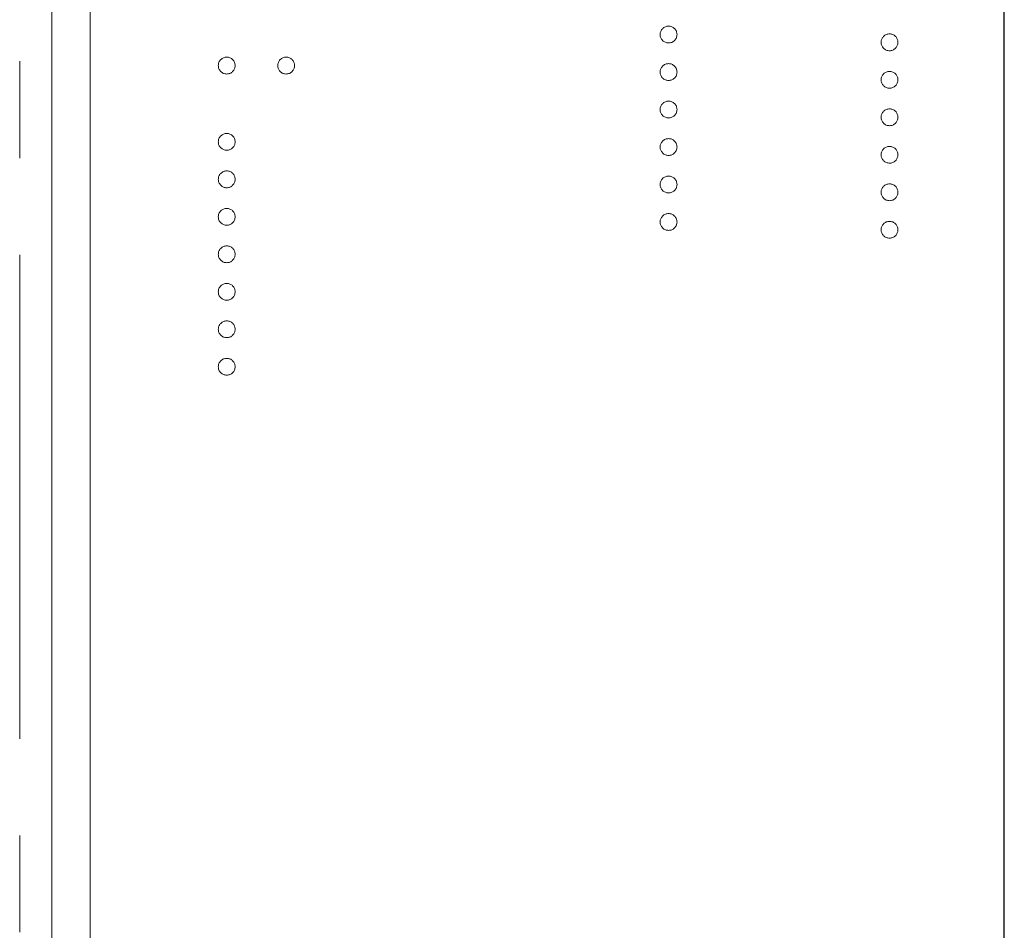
# Model space of a CAD drawing. Header units: millimetres. Extents: x -84 to 512, y -271 to 485.
# Tile 15 of 23: x 82 to 94, y 380 to 392. Entities that reach past the tile are written whole.
import ezdxf

# ---------------------------------------------------------------- set-up
doc = ezdxf.new("R2010")
doc.units = ezdxf.units.MM
doc.linetypes.add('PHANTOM', pattern=[12.7, 6.35, -1.27, 1.27, -1.27, 1.27, -1.27])
doc.layers.add('FOND_DE_PLAN', color=7, linetype='Continuous')

# ---------------------------------------------------------------- blocks, each defined once
blk = doc.blocks.new('SW_CENTERMARKSYMBOL_0')
at = {"layer": 'FOND_DE_PLAN', "color": 0}
blk.add_line((46.173, -167.321), (46.173, 101.814), dxfattribs=at)

msp = doc.modelspace()

# ---------------------------------------------------------------- linework, layer by layer
at = {"color": 8, "linetype": 'PHANTOM', "lineweight": 0}
msp.add_line((81.576, 331.456), (81.576, 412.39), dxfattribs=at)
at = {"color": 7, "linetype": 'Continuous', "lineweight": 15}
for p, q in [((82, 344.39), (82, 412.39)), ((82.5, 402.39), (82.5, 346.39))]:
    msp.add_line(p, q, dxfattribs=at)
for points, knots in [([(89.983, 391.496), (89.983, 391.503), (89.984, 391.518), (89.991, 391.538), (90.001, 391.557), (90.015, 391.574), (90.032, 391.588), (90.051, 391.598), (90.072, 391.605), (90.086, 391.606), (90.093, 391.606)], [0, 0, 0, 0, 0.1277566, 0.2494144, 0.3727965, 0.5001113, 0.6286099, 0.7506434, 0.8737684, 1, 1, 1, 1]), ([(90.093, 391.606), (90.101, 391.606), (90.115, 391.605), (90.136, 391.598), (90.155, 391.588), (90.172, 391.574), (90.186, 391.557), (90.196, 391.538), (90.202, 391.517), (90.203, 391.503), (90.204, 391.496)], [0, 0, 0, 0, 0.129097, 0.252046, 0.373905, 0.5010378, 0.6281707, 0.7513765, 0.872426, 1, 1, 1, 1]), ([(90.093, 391.386), (90.086, 391.386), (90.072, 391.387), (90.051, 391.393), (90.032, 391.404), (90.015, 391.417), (90.001, 391.434), (89.991, 391.453), (89.984, 391.474), (89.983, 391.488), (89.983, 391.496)], [0, 0, 0, 0, 0.126178, 0.248821, 0.37154, 0.499984, 0.627244, 0.749226, 0.872298, 1, 1, 1, 1]), ([(90.204, 391.496), (90.203, 391.488), (90.202, 391.474), (90.196, 391.453), (90.186, 391.434), (90.172, 391.417), (90.155, 391.403), (90.136, 391.393), (90.115, 391.387), (90.101, 391.386), (90.093, 391.386)], [0, 0, 0, 0, 0.127519, 0.249986, 0.371792, 0.49887, 0.625948, 0.748492, 0.870959, 1, 1, 1, 1]), ([(92.883, 391.394), (92.883, 391.401), (92.884, 391.416), (92.891, 391.436), (92.901, 391.456), (92.915, 391.472), (92.932, 391.486), (92.951, 391.497), (92.972, 391.503), (92.986, 391.504), (92.993, 391.504)], [0, 0, 0, 0, 0.1277566, 0.2494144, 0.3727965, 0.5001113, 0.6286099, 0.7506434, 0.8737684, 1, 1, 1, 1]), ([(92.993, 391.504), (93.001, 391.504), (93.015, 391.503), (93.036, 391.497), (93.055, 391.486), (93.072, 391.472), (93.086, 391.456), (93.096, 391.437), (93.102, 391.416), (93.103, 391.401), (93.104, 391.394)], [0, 0, 0, 0, 0.129097, 0.252046, 0.373905, 0.501038, 0.628171, 0.751376, 0.872426, 1, 1, 1, 1]), ([(92.993, 391.284), (92.986, 391.284), (92.972, 391.285), (92.951, 391.291), (92.932, 391.302), (92.915, 391.315), (92.901, 391.332), (92.891, 391.351), (92.884, 391.372), (92.883, 391.387), (92.883, 391.394)], [0, 0, 0, 0, 0.126178, 0.248821, 0.37154, 0.499984, 0.627244, 0.749226, 0.872298, 1, 1, 1, 1]), ([(93.104, 391.394), (93.103, 391.387), (93.102, 391.372), (93.096, 391.351), (93.086, 391.332), (93.072, 391.316), (93.055, 391.302), (93.036, 391.291), (93.015, 391.285), (93.001, 391.284), (92.993, 391.284)], [0, 0, 0, 0, 0.127519, 0.249986, 0.371792, 0.49887, 0.625948, 0.748492, 0.870959, 1, 1, 1, 1]), ([(84.183, 391.089), (84.183, 391.096), (84.184, 391.11), (84.191, 391.131), (84.201, 391.15), (84.215, 391.167), (84.232, 391.181), (84.251, 391.191), (84.272, 391.198), (84.286, 391.199), (84.293, 391.199)], [0, 0, 0, 0, 0.1277566, 0.2494144, 0.3727965, 0.5001113, 0.6286099, 0.7506434, 0.8737684, 1, 1, 1, 1]), ([(84.293, 390.978), (84.286, 390.979), (84.272, 390.98), (84.251, 390.986), (84.232, 390.996), (84.215, 391.01), (84.201, 391.027), (84.191, 391.046), (84.184, 391.067), (84.183, 391.081), (84.183, 391.089)], [0, 0, 0, 0, 0.126178, 0.248821, 0.37154, 0.499984, 0.627244, 0.749226, 0.872298, 1, 1, 1, 1]), ([(84.293, 391.199), (84.301, 391.199), (84.315, 391.198), (84.336, 391.191), (84.355, 391.181), (84.372, 391.167), (84.386, 391.15), (84.396, 391.131), (84.402, 391.11), (84.403, 391.096), (84.404, 391.089)], [0, 0, 0, 0, 0.129097, 0.252046, 0.373905, 0.5010378, 0.6281707, 0.7513765, 0.872426, 1, 1, 1, 1]), ([(84.404, 391.089), (84.403, 391.081), (84.402, 391.067), (84.396, 391.046), (84.386, 391.027), (84.372, 391.01), (84.355, 390.996), (84.336, 390.986), (84.315, 390.98), (84.301, 390.979), (84.293, 390.978)], [0, 0, 0, 0, 0.127519, 0.249986, 0.371792, 0.49887, 0.625948, 0.748492, 0.870959, 1, 1, 1, 1]), ([(84.963, 391.089), (84.964, 391.096), (84.964, 391.11), (84.971, 391.131), (84.981, 391.15), (84.995, 391.167), (85.012, 391.181), (85.031, 391.191), (85.051, 391.198), (85.066, 391.199), (85.073, 391.199)], [0, 0, 0, 0, 0.127574, 0.2486235, 0.3718293, 0.4989622, 0.626095, 0.747954, 0.870903, 1, 1, 1, 1]), ([(85.073, 390.978), (85.066, 390.979), (85.051, 390.98), (85.03, 390.986), (85.012, 390.996), (84.995, 391.01), (84.981, 391.027), (84.97, 391.046), (84.965, 391.067), (84.964, 391.081), (84.963, 391.089)], [0, 0, 0, 0, 0.129041, 0.251508, 0.374052, 0.50113, 0.628208, 0.750014, 0.872481, 1, 1, 1, 1]), ([(85.073, 391.199), (85.081, 391.199), (85.095, 391.198), (85.116, 391.191), (85.135, 391.181), (85.152, 391.167), (85.166, 391.15), (85.176, 391.131), (85.183, 391.11), (85.183, 391.096), (85.184, 391.089)], [0, 0, 0, 0, 0.126257, 0.2494068, 0.3714648, 0.4988052, 0.6271285, 0.7505355, 0.8722177, 1, 1, 1, 1]), ([(85.184, 391.089), (85.183, 391.081), (85.182, 391.067), (85.177, 391.046), (85.166, 391.027), (85.152, 391.01), (85.135, 390.996), (85.116, 390.986), (85.095, 390.98), (85.081, 390.979), (85.073, 390.978)], [0, 0, 0, 0, 0.127519, 0.249986, 0.371792, 0.49887, 0.625948, 0.748492, 0.870959, 1, 1, 1, 1]), ([(89.983, 391.004), (89.983, 391.011), (89.984, 391.026), (89.991, 391.046), (90.001, 391.065), (90.015, 391.082), (90.032, 391.096), (90.051, 391.107), (90.072, 391.113), (90.086, 391.114), (90.093, 391.114)], [0, 0, 0, 0, 0.1277566, 0.2494144, 0.3727965, 0.5001113, 0.6286099, 0.7506434, 0.8737684, 1, 1, 1, 1]), ([(90.093, 391.114), (90.101, 391.114), (90.115, 391.113), (90.136, 391.107), (90.155, 391.096), (90.172, 391.082), (90.186, 391.065), (90.196, 391.046), (90.202, 391.026), (90.203, 391.011), (90.204, 391.004)], [0, 0, 0, 0, 0.129097, 0.252046, 0.373905, 0.5010378, 0.6281707, 0.7513765, 0.872426, 1, 1, 1, 1]), ([(90.093, 390.894), (90.086, 390.894), (90.072, 390.895), (90.051, 390.901), (90.032, 390.912), (90.015, 390.925), (90.001, 390.942), (89.991, 390.961), (89.984, 390.982), (89.983, 390.997), (89.983, 391.004)], [0, 0, 0, 0, 0.126178, 0.248821, 0.37154, 0.499984, 0.627244, 0.749226, 0.872298, 1, 1, 1, 1]), ([(90.204, 391.004), (90.203, 390.997), (90.202, 390.982), (90.196, 390.961), (90.186, 390.942), (90.172, 390.925), (90.155, 390.912), (90.136, 390.901), (90.115, 390.895), (90.101, 390.894), (90.093, 390.894)], [0, 0, 0, 0, 0.127519, 0.249986, 0.371792, 0.49887, 0.625948, 0.748492, 0.870959, 1, 1, 1, 1]), ([(92.883, 390.902), (92.883, 390.91), (92.884, 390.924), (92.891, 390.945), (92.901, 390.964), (92.915, 390.981), (92.932, 390.994), (92.951, 391.005), (92.972, 391.011), (92.986, 391.012), (92.993, 391.012)], [0, 0, 0, 0, 0.1277566, 0.2494144, 0.3727965, 0.5001113, 0.6286099, 0.7506434, 0.8737684, 1, 1, 1, 1]), ([(92.993, 391.012), (93.001, 391.012), (93.015, 391.011), (93.036, 391.005), (93.055, 390.995), (93.072, 390.981), (93.086, 390.964), (93.096, 390.945), (93.102, 390.924), (93.103, 390.91), (93.104, 390.902)], [0, 0, 0, 0, 0.129097, 0.252046, 0.373905, 0.501038, 0.628171, 0.751376, 0.872426, 1, 1, 1, 1]), ([(92.993, 390.792), (92.986, 390.792), (92.972, 390.793), (92.951, 390.799), (92.932, 390.81), (92.915, 390.824), (92.901, 390.841), (92.891, 390.859), (92.884, 390.88), (92.883, 390.895), (92.883, 390.902)], [0, 0, 0, 0, 0.126178, 0.248821, 0.37154, 0.499984, 0.627244, 0.749226, 0.872298, 1, 1, 1, 1]), ([(93.104, 390.902), (93.103, 390.895), (93.102, 390.88), (93.096, 390.859), (93.086, 390.841), (93.072, 390.824), (93.055, 390.81), (93.036, 390.799), (93.015, 390.793), (93.001, 390.792), (92.993, 390.792)], [0, 0, 0, 0, 0.127519, 0.249986, 0.371792, 0.49887, 0.625948, 0.748492, 0.870959, 1, 1, 1, 1]), ([(89.983, 390.512), (89.983, 390.519), (89.984, 390.534), (89.991, 390.555), (90.001, 390.574), (90.015, 390.591), (90.032, 390.604), (90.051, 390.615), (90.072, 390.621), (90.086, 390.622), (90.093, 390.622)], [0, 0, 0, 0, 0.1277566, 0.2494144, 0.3727965, 0.5001113, 0.6286099, 0.7506434, 0.8737684, 1, 1, 1, 1]), ([(90.093, 390.622), (90.101, 390.622), (90.115, 390.621), (90.136, 390.615), (90.155, 390.604), (90.172, 390.59), (90.186, 390.574), (90.196, 390.555), (90.202, 390.534), (90.203, 390.519), (90.204, 390.512)], [0, 0, 0, 0, 0.129097, 0.252046, 0.373905, 0.5010378, 0.6281707, 0.7513765, 0.872426, 1, 1, 1, 1]), ([(90.093, 390.402), (90.086, 390.402), (90.072, 390.403), (90.051, 390.409), (90.032, 390.42), (90.015, 390.434), (90.001, 390.45), (89.991, 390.469), (89.984, 390.49), (89.983, 390.505), (89.983, 390.512)], [0, 0, 0, 0, 0.126178, 0.248821, 0.37154, 0.499984, 0.627244, 0.749226, 0.872298, 1, 1, 1, 1]), ([(90.204, 390.512), (90.203, 390.505), (90.202, 390.49), (90.196, 390.469), (90.186, 390.45), (90.172, 390.434), (90.155, 390.42), (90.136, 390.409), (90.115, 390.403), (90.101, 390.402), (90.093, 390.402)], [0, 0, 0, 0, 0.127519, 0.249986, 0.371792, 0.49887, 0.625948, 0.748492, 0.870959, 1, 1, 1, 1]), ([(92.883, 390.41), (92.883, 390.418), (92.884, 390.432), (92.891, 390.453), (92.901, 390.472), (92.915, 390.489), (92.932, 390.503), (92.951, 390.513), (92.972, 390.519), (92.986, 390.52), (92.993, 390.521)], [0, 0, 0, 0, 0.1277566, 0.2494144, 0.3727965, 0.5001113, 0.6286099, 0.7506434, 0.8737684, 1, 1, 1, 1]), ([(92.993, 390.521), (93.001, 390.52), (93.015, 390.519), (93.036, 390.513), (93.055, 390.503), (93.072, 390.489), (93.086, 390.472), (93.096, 390.453), (93.102, 390.432), (93.103, 390.418), (93.104, 390.41)], [0, 0, 0, 0, 0.129097, 0.252046, 0.373905, 0.501038, 0.628171, 0.751376, 0.872426, 1, 1, 1, 1]), ([(92.993, 390.3), (92.986, 390.3), (92.972, 390.301), (92.951, 390.307), (92.932, 390.318), (92.915, 390.332), (92.901, 390.349), (92.891, 390.368), (92.884, 390.388), (92.883, 390.403), (92.883, 390.41)], [0, 0, 0, 0, 0.126178, 0.248821, 0.37154, 0.499984, 0.627244, 0.749226, 0.872298, 1, 1, 1, 1]), ([(93.104, 390.41), (93.103, 390.403), (93.102, 390.388), (93.096, 390.368), (93.086, 390.349), (93.072, 390.332), (93.055, 390.318), (93.036, 390.307), (93.015, 390.301), (93.001, 390.3), (92.993, 390.3)], [0, 0, 0, 0, 0.127519, 0.249986, 0.371792, 0.49887, 0.625948, 0.748492, 0.870959, 1, 1, 1, 1]), ([(84.183, 390.088), (84.183, 390.095), (84.184, 390.11), (84.191, 390.131), (84.201, 390.15), (84.215, 390.167), (84.232, 390.18), (84.251, 390.191), (84.272, 390.197), (84.286, 390.198), (84.293, 390.198)], [0, 0, 0, 0, 0.1277566, 0.2494144, 0.3727965, 0.5001113, 0.6286099, 0.7506434, 0.8737684, 1, 1, 1, 1]), ([(84.293, 390.198), (84.301, 390.198), (84.315, 390.197), (84.336, 390.191), (84.355, 390.18), (84.372, 390.166), (84.386, 390.15), (84.396, 390.131), (84.402, 390.11), (84.403, 390.095), (84.404, 390.088)], [0, 0, 0, 0, 0.129097, 0.252046, 0.373905, 0.5010378, 0.6281707, 0.7513765, 0.872426, 1, 1, 1, 1]), ([(84.293, 389.978), (84.286, 389.978), (84.272, 389.979), (84.251, 389.985), (84.232, 389.996), (84.215, 390.01), (84.201, 390.026), (84.191, 390.045), (84.184, 390.066), (84.183, 390.081), (84.183, 390.088)], [0, 0, 0, 0, 0.126178, 0.248821, 0.37154, 0.499984, 0.627244, 0.749226, 0.872298, 1, 1, 1, 1]), ([(84.404, 390.088), (84.403, 390.081), (84.402, 390.066), (84.396, 390.045), (84.386, 390.026), (84.372, 390.01), (84.355, 389.996), (84.336, 389.985), (84.315, 389.979), (84.301, 389.978), (84.293, 389.978)], [0, 0, 0, 0, 0.127519, 0.249986, 0.371792, 0.49887, 0.625948, 0.748492, 0.870959, 1, 1, 1, 1]), ([(89.983, 390.02), (89.983, 390.028), (89.984, 390.042), (89.991, 390.063), (90.001, 390.082), (90.015, 390.099), (90.032, 390.112), (90.051, 390.123), (90.072, 390.129), (90.086, 390.13), (90.093, 390.13)], [0, 0, 0, 0, 0.1277566, 0.2494144, 0.3727965, 0.5001113, 0.6286099, 0.7506434, 0.8737684, 1, 1, 1, 1]), ([(90.093, 390.13), (90.101, 390.13), (90.115, 390.129), (90.136, 390.123), (90.155, 390.113), (90.172, 390.099), (90.186, 390.082), (90.196, 390.063), (90.202, 390.042), (90.203, 390.028), (90.204, 390.02)], [0, 0, 0, 0, 0.129097, 0.252046, 0.373905, 0.5010378, 0.6281707, 0.7513765, 0.872426, 1, 1, 1, 1]), ([(90.093, 389.91), (90.086, 389.91), (90.072, 389.911), (90.051, 389.917), (90.032, 389.928), (90.015, 389.942), (90.001, 389.959), (89.991, 389.978), (89.984, 389.998), (89.983, 390.013), (89.983, 390.02)], [0, 0, 0, 0, 0.126178, 0.248821, 0.37154, 0.499984, 0.627244, 0.749226, 0.872298, 1, 1, 1, 1]), ([(90.204, 390.02), (90.203, 390.013), (90.202, 389.998), (90.196, 389.978), (90.186, 389.959), (90.172, 389.942), (90.155, 389.928), (90.136, 389.917), (90.115, 389.911), (90.101, 389.91), (90.093, 389.91)], [0, 0, 0, 0, 0.127519, 0.249986, 0.371792, 0.49887, 0.625948, 0.748492, 0.870959, 1, 1, 1, 1]), ([(92.883, 389.918), (92.883, 389.926), (92.884, 389.94), (92.891, 389.961), (92.901, 389.98), (92.915, 389.997), (92.932, 390.011), (92.951, 390.021), (92.972, 390.027), (92.986, 390.028), (92.993, 390.029)], [0, 0, 0, 0, 0.1277566, 0.2494144, 0.3727965, 0.5001113, 0.6286099, 0.7506434, 0.8737684, 1, 1, 1, 1]), ([(92.993, 389.808), (92.986, 389.809), (92.972, 389.81), (92.951, 389.815), (92.932, 389.826), (92.915, 389.84), (92.901, 389.857), (92.891, 389.876), (92.884, 389.897), (92.883, 389.911), (92.883, 389.918)], [0, 0, 0, 0, 0.126178, 0.248821, 0.37154, 0.499984, 0.627244, 0.749226, 0.872298, 1, 1, 1, 1]), ([(92.993, 390.029), (93.001, 390.028), (93.015, 390.027), (93.036, 390.021), (93.055, 390.011), (93.072, 389.997), (93.086, 389.98), (93.096, 389.961), (93.102, 389.94), (93.103, 389.926), (93.104, 389.918)], [0, 0, 0, 0, 0.129097, 0.252046, 0.373905, 0.501038, 0.628171, 0.751376, 0.872426, 1, 1, 1, 1]), ([(93.104, 389.918), (93.103, 389.911), (93.102, 389.897), (93.096, 389.876), (93.086, 389.857), (93.072, 389.84), (93.055, 389.826), (93.036, 389.815), (93.015, 389.809), (93.001, 389.809), (92.993, 389.808)], [0, 0, 0, 0, 0.127519, 0.249986, 0.371792, 0.49887, 0.625948, 0.748492, 0.870959, 1, 1, 1, 1]), ([(84.183, 389.596), (84.183, 389.604), (84.184, 389.618), (84.191, 389.639), (84.201, 389.658), (84.215, 389.675), (84.232, 389.688), (84.251, 389.699), (84.272, 389.705), (84.286, 389.706), (84.293, 389.706)], [0, 0, 0, 0, 0.1277566, 0.2494144, 0.3727965, 0.5001113, 0.6286099, 0.7506434, 0.8737684, 1, 1, 1, 1]), ([(84.293, 389.706), (84.301, 389.706), (84.315, 389.705), (84.336, 389.699), (84.355, 389.689), (84.372, 389.675), (84.386, 389.658), (84.396, 389.639), (84.402, 389.618), (84.403, 389.604), (84.404, 389.596)], [0, 0, 0, 0, 0.129097, 0.252046, 0.373905, 0.5010378, 0.6281707, 0.7513765, 0.872426, 1, 1, 1, 1]), ([(84.293, 389.486), (84.286, 389.486), (84.272, 389.487), (84.251, 389.493), (84.232, 389.504), (84.215, 389.518), (84.201, 389.535), (84.191, 389.554), (84.184, 389.574), (84.183, 389.589), (84.183, 389.596)], [0, 0, 0, 0, 0.126178, 0.248821, 0.37154, 0.499984, 0.627244, 0.749226, 0.872298, 1, 1, 1, 1]), ([(84.404, 389.596), (84.403, 389.589), (84.402, 389.574), (84.396, 389.553), (84.386, 389.535), (84.372, 389.518), (84.355, 389.504), (84.336, 389.493), (84.315, 389.487), (84.301, 389.486), (84.293, 389.486)], [0, 0, 0, 0, 0.127519, 0.249986, 0.371792, 0.49887, 0.625948, 0.748492, 0.870959, 1, 1, 1, 1]), ([(89.983, 389.528), (89.983, 389.536), (89.984, 389.55), (89.991, 389.571), (90.001, 389.59), (90.015, 389.607), (90.032, 389.621), (90.051, 389.631), (90.072, 389.637), (90.086, 389.638), (90.093, 389.639)], [0, 0, 0, 0, 0.1277566, 0.2494144, 0.3727965, 0.5001113, 0.6286099, 0.7506434, 0.8737684, 1, 1, 1, 1]), ([(90.093, 389.639), (90.101, 389.638), (90.115, 389.637), (90.136, 389.631), (90.155, 389.621), (90.172, 389.607), (90.186, 389.59), (90.196, 389.571), (90.202, 389.55), (90.203, 389.536), (90.204, 389.528)], [0, 0, 0, 0, 0.129097, 0.252046, 0.373905, 0.5010378, 0.6281707, 0.7513765, 0.872426, 1, 1, 1, 1]), ([(92.883, 389.427), (92.883, 389.434), (92.884, 389.448), (92.891, 389.469), (92.901, 389.488), (92.915, 389.505), (92.932, 389.519), (92.951, 389.529), (92.972, 389.536), (92.986, 389.536), (92.993, 389.537)], [0, 0, 0, 0, 0.1277566, 0.2494144, 0.3727965, 0.5001113, 0.6286099, 0.7506434, 0.8737684, 1, 1, 1, 1]), ([(92.993, 389.537), (93.001, 389.536), (93.015, 389.536), (93.036, 389.529), (93.055, 389.519), (93.072, 389.505), (93.086, 389.488), (93.096, 389.469), (93.102, 389.448), (93.103, 389.434), (93.104, 389.427)], [0, 0, 0, 0, 0.129097, 0.252046, 0.373905, 0.501038, 0.628171, 0.751376, 0.872426, 1, 1, 1, 1]), ([(90.093, 389.418), (90.086, 389.419), (90.072, 389.419), (90.051, 389.425), (90.032, 389.436), (90.015, 389.45), (90.001, 389.467), (89.991, 389.486), (89.984, 389.506), (89.983, 389.521), (89.983, 389.528)], [0, 0, 0, 0, 0.126178, 0.248821, 0.37154, 0.499984, 0.627244, 0.749226, 0.872298, 1, 1, 1, 1]), ([(90.204, 389.528), (90.203, 389.521), (90.202, 389.507), (90.196, 389.486), (90.186, 389.467), (90.172, 389.45), (90.155, 389.436), (90.136, 389.425), (90.115, 389.419), (90.101, 389.419), (90.093, 389.418)], [0, 0, 0, 0, 0.127519, 0.249986, 0.371792, 0.49887, 0.625948, 0.748492, 0.870959, 1, 1, 1, 1]), ([(92.993, 389.316), (92.986, 389.317), (92.972, 389.318), (92.951, 389.323), (92.932, 389.334), (92.915, 389.348), (92.901, 389.365), (92.891, 389.384), (92.884, 389.405), (92.883, 389.419), (92.883, 389.427)], [0, 0, 0, 0, 0.126178, 0.248821, 0.37154, 0.499984, 0.627244, 0.749226, 0.872298, 1, 1, 1, 1]), ([(93.104, 389.427), (93.103, 389.419), (93.102, 389.405), (93.096, 389.384), (93.086, 389.365), (93.072, 389.348), (93.055, 389.334), (93.036, 389.323), (93.015, 389.318), (93.001, 389.317), (92.993, 389.316)], [0, 0, 0, 0, 0.127519, 0.249986, 0.371792, 0.49887, 0.625948, 0.748492, 0.870959, 1, 1, 1, 1]), ([(84.183, 389.104), (84.183, 389.112), (84.184, 389.126), (84.191, 389.147), (84.201, 389.166), (84.215, 389.183), (84.232, 389.197), (84.251, 389.207), (84.272, 389.213), (84.286, 389.214), (84.293, 389.215)], [0, 0, 0, 0, 0.1277566, 0.2494144, 0.3727965, 0.5001113, 0.6286099, 0.7506434, 0.8737684, 1, 1, 1, 1]), ([(84.293, 389.215), (84.301, 389.214), (84.315, 389.213), (84.336, 389.207), (84.355, 389.197), (84.372, 389.183), (84.386, 389.166), (84.396, 389.147), (84.402, 389.126), (84.403, 389.112), (84.404, 389.104)], [0, 0, 0, 0, 0.129097, 0.252046, 0.373905, 0.5010378, 0.6281707, 0.7513765, 0.872426, 1, 1, 1, 1]), ([(89.983, 389.036), (89.983, 389.044), (89.984, 389.058), (89.991, 389.079), (90.001, 389.098), (90.015, 389.115), (90.032, 389.129), (90.051, 389.139), (90.072, 389.145), (90.086, 389.146), (90.093, 389.147)], [0, 0, 0, 0, 0.1277566, 0.2494144, 0.3727965, 0.5001113, 0.6286099, 0.7506434, 0.8737684, 1, 1, 1, 1]), ([(90.093, 389.147), (90.101, 389.146), (90.115, 389.146), (90.136, 389.139), (90.155, 389.129), (90.172, 389.115), (90.186, 389.098), (90.196, 389.079), (90.202, 389.058), (90.203, 389.044), (90.204, 389.036)], [0, 0, 0, 0, 0.129097, 0.252046, 0.373905, 0.5010378, 0.6281707, 0.7513765, 0.872426, 1, 1, 1, 1]), ([(84.293, 388.994), (84.286, 388.995), (84.272, 388.995), (84.251, 389.001), (84.232, 389.012), (84.215, 389.026), (84.201, 389.043), (84.191, 389.062), (84.184, 389.082), (84.183, 389.097), (84.183, 389.104)], [0, 0, 0, 0, 0.126178, 0.248821, 0.37154, 0.499984, 0.627244, 0.749226, 0.872298, 1, 1, 1, 1]), ([(84.404, 389.104), (84.403, 389.097), (84.402, 389.083), (84.396, 389.062), (84.386, 389.043), (84.372, 389.026), (84.355, 389.012), (84.336, 389.001), (84.315, 388.995), (84.301, 388.995), (84.293, 388.994)], [0, 0, 0, 0, 0.127519, 0.249986, 0.371792, 0.49887, 0.625948, 0.748492, 0.870959, 1, 1, 1, 1]), ([(90.093, 388.926), (90.086, 388.927), (90.072, 388.928), (90.051, 388.933), (90.032, 388.944), (90.015, 388.958), (90.001, 388.975), (89.991, 388.994), (89.984, 389.015), (89.983, 389.029), (89.983, 389.036)], [0, 0, 0, 0, 0.126178, 0.248821, 0.37154, 0.499984, 0.627244, 0.749226, 0.872298, 1, 1, 1, 1]), ([(90.204, 389.036), (90.203, 389.029), (90.202, 389.015), (90.196, 388.994), (90.186, 388.975), (90.172, 388.958), (90.155, 388.944), (90.136, 388.933), (90.115, 388.928), (90.101, 388.927), (90.093, 388.926)], [0, 0, 0, 0, 0.127519, 0.249986, 0.371792, 0.49887, 0.625948, 0.748492, 0.870959, 1, 1, 1, 1]), ([(92.883, 388.935), (92.883, 388.942), (92.884, 388.957), (92.891, 388.977), (92.901, 388.996), (92.915, 389.013), (92.932, 389.027), (92.951, 389.037), (92.972, 389.044), (92.986, 389.045), (92.993, 389.045)], [0, 0, 0, 0, 0.1277566, 0.2494144, 0.3727965, 0.5001113, 0.6286099, 0.7506434, 0.8737684, 1, 1, 1, 1]), ([(92.993, 389.045), (93.001, 389.045), (93.015, 389.044), (93.036, 389.037), (93.055, 389.027), (93.072, 389.013), (93.086, 388.996), (93.096, 388.977), (93.102, 388.956), (93.103, 388.942), (93.104, 388.935)], [0, 0, 0, 0, 0.129097, 0.252046, 0.373905, 0.501038, 0.628171, 0.751376, 0.872426, 1, 1, 1, 1]), ([(92.993, 388.824), (92.986, 388.825), (92.972, 388.826), (92.951, 388.832), (92.932, 388.843), (92.915, 388.856), (92.901, 388.873), (92.891, 388.892), (92.884, 388.913), (92.883, 388.927), (92.883, 388.935)], [0, 0, 0, 0, 0.126178, 0.248821, 0.37154, 0.499984, 0.627244, 0.749226, 0.872298, 1, 1, 1, 1]), ([(93.104, 388.935), (93.103, 388.927), (93.102, 388.913), (93.096, 388.892), (93.086, 388.873), (93.072, 388.856), (93.055, 388.842), (93.036, 388.832), (93.015, 388.826), (93.001, 388.825), (92.993, 388.824)], [0, 0, 0, 0, 0.127519, 0.249986, 0.371792, 0.49887, 0.625948, 0.748492, 0.870959, 1, 1, 1, 1]), ([(84.183, 388.612), (84.183, 388.62), (84.184, 388.634), (84.191, 388.655), (84.201, 388.674), (84.215, 388.691), (84.232, 388.705), (84.251, 388.715), (84.272, 388.721), (84.286, 388.722), (84.293, 388.723)], [0, 0, 0, 0, 0.1277566, 0.2494144, 0.3727965, 0.5001113, 0.6286099, 0.7506434, 0.8737684, 1, 1, 1, 1]), ([(84.293, 388.723), (84.301, 388.722), (84.315, 388.722), (84.336, 388.715), (84.355, 388.705), (84.372, 388.691), (84.386, 388.674), (84.396, 388.655), (84.402, 388.634), (84.403, 388.62), (84.404, 388.612)], [0, 0, 0, 0, 0.129097, 0.252046, 0.373905, 0.5010378, 0.6281707, 0.7513765, 0.872426, 1, 1, 1, 1]), ([(84.293, 388.502), (84.286, 388.503), (84.272, 388.504), (84.251, 388.509), (84.232, 388.52), (84.215, 388.534), (84.201, 388.551), (84.191, 388.57), (84.184, 388.591), (84.183, 388.605), (84.183, 388.612)], [0, 0, 0, 0, 0.126178, 0.248821, 0.37154, 0.499984, 0.627244, 0.749226, 0.872298, 1, 1, 1, 1]), ([(84.404, 388.612), (84.403, 388.605), (84.402, 388.591), (84.396, 388.57), (84.386, 388.551), (84.372, 388.534), (84.355, 388.52), (84.336, 388.509), (84.315, 388.504), (84.301, 388.503), (84.293, 388.502)], [0, 0, 0, 0, 0.127519, 0.249986, 0.371792, 0.49887, 0.625948, 0.748492, 0.870959, 1, 1, 1, 1]), ([(84.183, 388.121), (84.183, 388.128), (84.184, 388.142), (84.191, 388.163), (84.201, 388.182), (84.215, 388.199), (84.232, 388.213), (84.251, 388.223), (84.272, 388.23), (84.286, 388.23), (84.293, 388.231)], [0, 0, 0, 0, 0.1277566, 0.2494144, 0.3727965, 0.5001113, 0.6286099, 0.7506434, 0.8737684, 1, 1, 1, 1]), ([(84.293, 388.01), (84.286, 388.011), (84.272, 388.012), (84.251, 388.017), (84.232, 388.028), (84.215, 388.042), (84.201, 388.059), (84.191, 388.078), (84.184, 388.099), (84.183, 388.113), (84.183, 388.121)], [0, 0, 0, 0, 0.126178, 0.248821, 0.37154, 0.499984, 0.627244, 0.749226, 0.872298, 1, 1, 1, 1]), ([(84.293, 388.231), (84.301, 388.23), (84.315, 388.23), (84.336, 388.223), (84.355, 388.213), (84.372, 388.199), (84.386, 388.182), (84.396, 388.163), (84.402, 388.142), (84.403, 388.128), (84.404, 388.121)], [0, 0, 0, 0, 0.129097, 0.252046, 0.373905, 0.5010378, 0.6281707, 0.7513765, 0.872426, 1, 1, 1, 1]), ([(84.404, 388.121), (84.403, 388.113), (84.402, 388.099), (84.396, 388.078), (84.386, 388.059), (84.372, 388.042), (84.355, 388.028), (84.336, 388.018), (84.315, 388.012), (84.301, 388.011), (84.293, 388.01)], [0, 0, 0, 0, 0.127519, 0.249986, 0.371792, 0.49887, 0.625948, 0.748492, 0.870959, 1, 1, 1, 1]), ([(84.183, 387.629), (84.183, 387.636), (84.184, 387.651), (84.191, 387.671), (84.201, 387.69), (84.215, 387.707), (84.232, 387.721), (84.251, 387.731), (84.272, 387.738), (84.286, 387.739), (84.293, 387.739)], [0, 0, 0, 0, 0.1277566, 0.2494144, 0.3727965, 0.5001113, 0.6286099, 0.7506434, 0.8737684, 1, 1, 1, 1]), ([(84.293, 387.739), (84.301, 387.739), (84.315, 387.738), (84.336, 387.731), (84.355, 387.721), (84.372, 387.707), (84.386, 387.69), (84.396, 387.671), (84.402, 387.651), (84.403, 387.636), (84.404, 387.629)], [0, 0, 0, 0, 0.129097, 0.252046, 0.373905, 0.5010378, 0.6281707, 0.7513765, 0.872426, 1, 1, 1, 1]), ([(84.293, 387.519), (84.286, 387.519), (84.272, 387.52), (84.251, 387.526), (84.232, 387.537), (84.215, 387.55), (84.201, 387.567), (84.191, 387.586), (84.184, 387.607), (84.183, 387.621), (84.183, 387.629)], [0, 0, 0, 0, 0.126178, 0.248821, 0.37154, 0.499984, 0.627244, 0.749226, 0.872298, 1, 1, 1, 1]), ([(84.404, 387.629), (84.403, 387.621), (84.402, 387.607), (84.396, 387.586), (84.386, 387.567), (84.372, 387.55), (84.355, 387.536), (84.336, 387.526), (84.315, 387.52), (84.301, 387.519), (84.293, 387.519)], [0, 0, 0, 0, 0.127519, 0.249986, 0.371792, 0.49887, 0.625948, 0.748492, 0.870959, 1, 1, 1, 1]), ([(84.183, 387.137), (84.183, 387.144), (84.184, 387.159), (84.191, 387.179), (84.201, 387.198), (84.215, 387.215), (84.232, 387.229), (84.251, 387.24), (84.272, 387.246), (84.286, 387.247), (84.293, 387.247)], [0, 0, 0, 0, 0.1277566, 0.2494144, 0.3727965, 0.5001113, 0.6286099, 0.7506434, 0.8737684, 1, 1, 1, 1]), ([(84.293, 387.247), (84.301, 387.247), (84.315, 387.246), (84.336, 387.24), (84.355, 387.229), (84.372, 387.215), (84.386, 387.198), (84.396, 387.179), (84.402, 387.159), (84.403, 387.144), (84.404, 387.137)], [0, 0, 0, 0, 0.129097, 0.252046, 0.373905, 0.5010378, 0.6281707, 0.7513765, 0.872426, 1, 1, 1, 1]), ([(84.293, 387.027), (84.286, 387.027), (84.272, 387.028), (84.251, 387.034), (84.232, 387.045), (84.215, 387.058), (84.201, 387.075), (84.191, 387.094), (84.184, 387.115), (84.183, 387.13), (84.183, 387.137)], [0, 0, 0, 0, 0.126178, 0.248821, 0.37154, 0.499984, 0.627244, 0.749226, 0.872298, 1, 1, 1, 1]), ([(84.404, 387.137), (84.403, 387.13), (84.402, 387.115), (84.396, 387.094), (84.386, 387.075), (84.372, 387.058), (84.355, 387.045), (84.336, 387.034), (84.315, 387.028), (84.301, 387.027), (84.293, 387.027)], [0, 0, 0, 0, 0.127519, 0.249986, 0.371792, 0.49887, 0.625948, 0.748492, 0.870959, 1, 1, 1, 1])]:
    msp.add_open_spline(points, degree=3, knots=knots, dxfattribs=at)

# ---------------------------------------------------------------- block references
at = {"layer": 'FOND_DE_PLAN', "color": 7}
msp.add_blockref('SW_CENTERMARKSYMBOL_0', (48.327, 343.411), dxfattribs=at)

doc.saveas('drawing.dxf')
